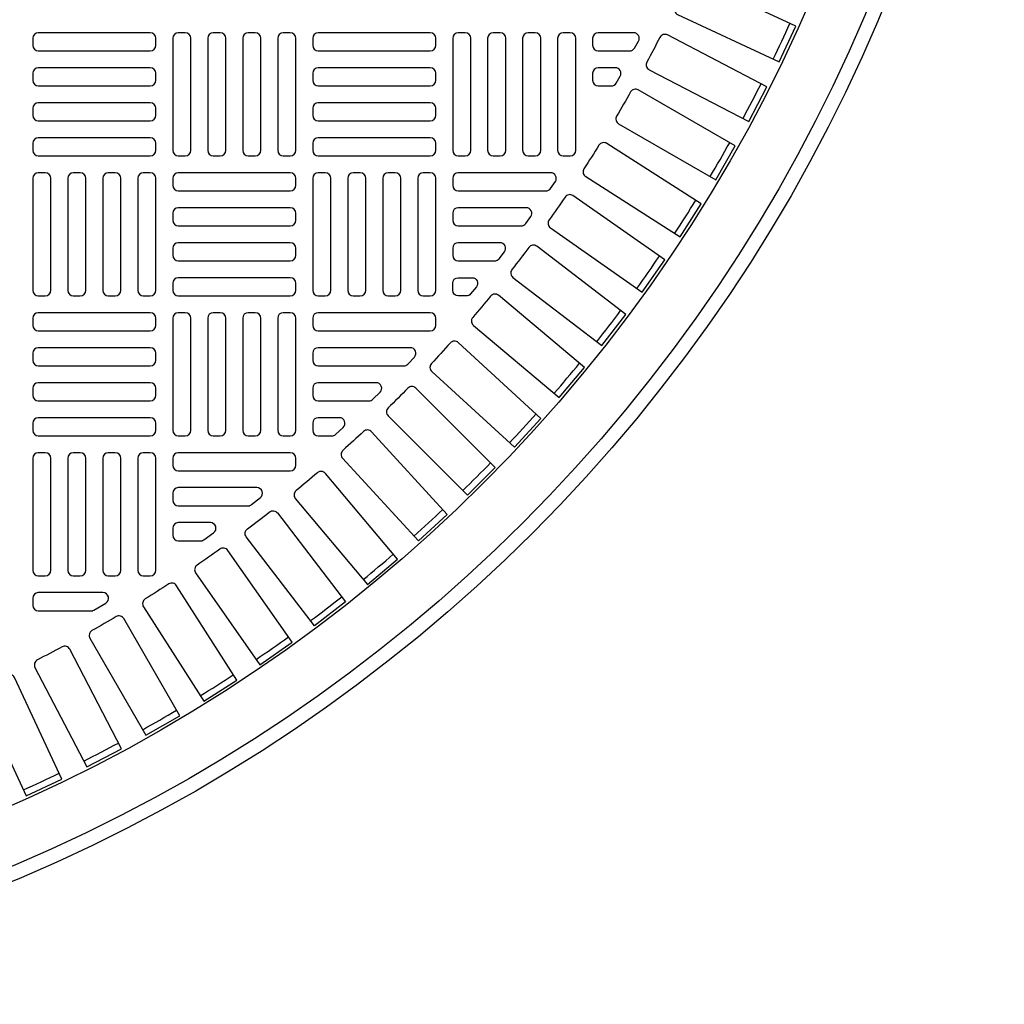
# Model space of a CAD drawing. Extents: x -169 to 6736, y -208 to 3022.
# Tile 73 of 256: x 268 to 281, y 941 to 955. Entities that reach past the tile are written whole.
import ezdxf

# ---------------------------------------------------------------- set-up
doc = ezdxf.new("R2010")
doc.units = 0
doc.header["$MEASUREMENT"] = 0
doc.layers.add('TANK-MANHOLE-COVER-40', color=2, linetype='CONTINUOUS')
doc.layers.add('TANK-MANHOLE-COVER-HATCH-40', color=252, linetype='CONTINUOUS')

msp = doc.modelspace()

# ---------------------------------------------------------------- linework, layer by layer
at = {"layer": 'TANK-MANHOLE-COVER-40', "color": 4, "linetype": 'Continuous'}
msp.add_circle((258.76906, 964.04846), 22.63902, dxfattribs=at)
at = {"layer": 'TANK-MANHOLE-COVER-40', "color": 1, "linetype": 'Continuous'}
msp.add_circle((258.76906, 964.04846), 22.44094, dxfattribs=at)
at = {"layer": 'TANK-MANHOLE-COVER-40', "color": 2, "linetype": 'Continuous'}
msp.add_circle((258.76906, 964.04846), 21.65354, dxfattribs=at)
at = {"layer": 'TANK-MANHOLE-COVER-HATCH-40', "linetype": 'Continuous'}
for points in [[(276.94153, 955.79085, -0.00491171), (276.7758, 955.43544, 0.41709369), (276.81355, 955.3301), (278.24169, 954.66415), (278.47463, 955.16369), (277.04649, 955.82964, 0.41709369), (276.94153, 955.79085)], [(276.56404, 955.00604, -0.00491171), (276.38296, 954.65819, 0.41709369), (276.41609, 954.5513), (277.81381, 953.82369), (278.06832, 954.3126), (276.6706, 955.04021, 0.41709369), (276.56404, 955.00604)], [(276.15268, 954.23844, -0.00491171), (275.9566, 953.89882, 0.41709369), (275.98503, 953.79059), (277.34969, 953.00271), (277.62528, 953.48004), (276.26062, 954.26793, 0.41709369), (276.15268, 954.23844)], [(275.70823, 953.48951, -0.00491171), (275.49752, 953.15877, 0.41709369), (275.52121, 953.0494), (276.8502, 952.20274), (277.14635, 952.66761), (275.81735, 953.51427, 0.41709369), (275.70823, 953.48951)], [(275.23153, 952.76068, -0.00491171), (275.0066, 952.43945, 0.41709369), (275.02549, 952.32915), (276.31628, 951.42533), (276.63243, 951.87683), (275.34163, 952.78066, 0.41709369), (275.23153, 952.76068)], [(274.18509, 951.36884, -0.00491171), (273.93302, 951.06843, 0.41709369), (273.94222, 950.95691), (275.14933, 949.94402), (275.50363, 950.36625), (274.29652, 951.37914, 0.41709369), (274.18509, 951.36884)], [(273.02133, 950.07349, -0.00491171), (272.74403, 949.7962, 0.41709369), (272.74348, 949.6843), (273.85772, 948.57006), (274.24746, 948.9598), (273.13323, 950.07404, 0.41709369), (273.02133, 950.07349)], [(271.74909, 948.88451, -0.00491171), (271.44869, 948.63243, 0.41709369), (271.43839, 948.52101), (272.45127, 947.3139), (272.8735, 947.66819), (271.86061, 948.8753, 0.41709369), (271.74909, 948.88451)], [(270.77334, 948.41854, 0.16819223), (270.82202, 948.43539), (270.94715, 948.53382, 0.71204699), (270.89847, 948.67445), (269.79268, 948.67445), (269.79268, 948.67445, 0.41421356), (269.71394, 948.59571), (269.71394, 948.49728), (269.71394, 948.49728, 0.41421356), (269.79268, 948.41854), (270.8006, 948.41854)], [(271.0753, 948.33276, -0.41709369), (271.18631, 948.3187), (272.14558, 947.06855), (271.7083, 946.73302), (270.74903, 947.98316, -0.41709369), (270.76418, 948.09403, 0.00491171), (271.0753, 948.33276)], [(270.10724, 947.92641, 0.15754945), (270.15332, 947.9413), (270.28972, 948.03973, 0.72778796), (270.24365, 948.18232), (269.79268, 948.18232), (269.79268, 948.18232, 0.41421356), (269.71394, 948.10358), (269.71394, 948.00515), (269.71394, 948.00515, 0.41421356), (269.79268, 947.92641), (270.13269, 947.92641)], [(270.37807, 947.81092, -0.00491171), (270.05684, 947.58599, 0.41709369), (270.03687, 947.47589), (270.94069, 946.18509), (271.39219, 946.50124), (270.48837, 947.79203, 0.41709369), (270.37807, 947.81092)], [(269.65875, 947.32, -0.00491171), (269.32801, 947.1093, 0.41709369), (269.30326, 947.00017), (270.14992, 945.67118), (270.61478, 945.96733), (269.76812, 947.29632, 0.41709369), (269.65875, 947.32)], [(268.56725, 946.94216, 0.1342636), (268.60732, 946.95312), (268.77382, 947.05154, 0.76325856), (268.73376, 947.19807), (267.82418, 947.19807), (267.82418, 947.19807, 0.41421356), (267.74544, 947.11933), (267.74544, 947.0209), (267.74544, 947.0209, 0.41421356), (267.82418, 946.94216), (268.58878, 946.94216)], [(268.9187, 946.86092, -0.00491171), (268.57909, 946.66484, 0.41709369), (268.5496, 946.5569), (269.33748, 945.19224), (269.81482, 945.46783), (269.02693, 946.83249, 0.41709369), (268.9187, 946.86092)], [(268.15933, 946.43456, -0.00491171), (267.81149, 946.25348, 0.41709369), (267.77732, 946.14693), (268.50493, 944.7492), (268.99383, 945.00371), (268.26622, 946.40143, 0.41709369), (268.15933, 946.43456)], [(267.38209, 946.04173, -0.00491171), (267.02668, 945.87599, 0.41709369), (266.98789, 945.77103), (267.65384, 944.3429), (268.15338, 944.57584), (267.48743, 946.00397, 0.41709369), (267.38209, 946.04173)]]:
    msp.add_lwpolyline(points, format="xyb", dxfattribs=at)
at = {"layer": 'TANK-MANHOLE-COVER-HATCH-40', "linetype": 'Continuous', "flags": 128}
for points in [[(269.47772, 954.99334, 0.41421356), (269.39898, 955.07208), (267.82418, 955.07208, 0.41421356), (267.74544, 954.99334), (267.74544, 954.89492, 0.41421356), (267.82418, 954.81618), (269.39898, 954.81618, 0.41421356), (269.47772, 954.89492)], [(269.79268, 955.07208, 0.41421356), (269.71394, 954.99334), (269.71394, 953.41854, 0.41421356), (269.79268, 953.3398), (269.89111, 953.3398, 0.41421356), (269.96985, 953.41854), (269.96985, 954.99334, 0.41421356), (269.89111, 955.07208)], [(270.28481, 955.07208, 0.41421356), (270.20607, 954.99334), (270.20607, 953.41854, 0.41421356), (270.28481, 953.3398), (270.38324, 953.3398, 0.41421356), (270.46198, 953.41854), (270.46198, 954.99334, 0.41421356), (270.38324, 955.07208)], [(270.77694, 955.07208, 0.41421356), (270.6982, 954.99334), (270.6982, 953.41854, 0.41421356), (270.77694, 953.3398), (270.87536, 953.3398, 0.41421356), (270.9541, 953.41854), (270.9541, 954.99334, 0.41421356), (270.87536, 955.07208)], [(271.26906, 955.07208, 0.41421356), (271.19032, 954.99334), (271.19032, 953.41854, 0.41421356), (271.26906, 953.3398), (271.36749, 953.3398, 0.41421356), (271.44623, 953.41854), (271.44623, 954.99334, 0.41421356), (271.36749, 955.07208)], [(273.41473, 954.99334, 0.41421356), (273.33599, 955.07208), (271.76119, 955.07208, 0.41421356), (271.68245, 954.99334), (271.68245, 954.89492, 0.41421356), (271.76119, 954.81618), (273.33599, 954.81618, 0.41421356), (273.41473, 954.89492)], [(273.72969, 955.07208, 0.41421356), (273.65095, 954.99334), (273.65095, 953.41854, 0.41421356), (273.72969, 953.3398), (273.82812, 953.3398, 0.41421356), (273.90686, 953.41854), (273.90686, 954.99334, 0.41421356), (273.82812, 955.07208)], [(274.22182, 955.07208, 0.41421356), (274.14308, 954.99334), (274.14308, 953.41854, 0.41421356), (274.22182, 953.3398), (274.32024, 953.3398, 0.41421356), (274.39898, 953.41854), (274.39898, 954.99334, 0.41421356), (274.32024, 955.07208)], [(274.71394, 955.07208, 0.41421356), (274.6352, 954.99334), (274.6352, 953.41854, 0.41421356), (274.71394, 953.3398), (274.81237, 953.3398, 0.41421356), (274.89111, 953.41854), (274.89111, 954.99334, 0.41421356), (274.81237, 955.07208)], [(275.20607, 955.07208, 0.41421356), (275.12733, 954.99334), (275.12733, 953.41854, 0.41421356), (275.20607, 953.3398), (275.3045, 953.3398, 0.41421356), (275.38324, 953.41854), (275.38324, 954.99334, 0.41421356), (275.3045, 955.07208)], [(269.47772, 954.50122, 0.41421356), (269.39898, 954.57996), (267.82418, 954.57996, 0.41421356), (267.74544, 954.50122), (267.74544, 954.40279, 0.41421356), (267.82418, 954.32405), (269.39898, 954.32405, 0.41421356), (269.47772, 954.40279)], [(273.41473, 954.50122, 0.41421356), (273.33599, 954.57996), (271.76119, 954.57996, 0.41421356), (271.68245, 954.50122), (271.68245, 954.40279, 0.41421356), (271.76119, 954.32405), (273.33599, 954.32405, 0.41421356), (273.41473, 954.40279)], [(269.47772, 954.00909, 0.41421356), (269.39898, 954.08783), (267.82418, 954.08783, 0.41421356), (267.74544, 954.00909), (267.74544, 953.91067, 0.41421356), (267.82418, 953.83193), (269.39898, 953.83193, 0.41421356), (269.47772, 953.91067)], [(273.41473, 954.00909, 0.41421356), (273.33599, 954.08783), (271.76119, 954.08783, 0.41421356), (271.68245, 954.00909), (271.68245, 953.91067, 0.41421356), (271.76119, 953.83193), (273.33599, 953.83193, 0.41421356), (273.41473, 953.91067)], [(269.47772, 953.51697, 0.41421356), (269.39898, 953.59571), (267.82418, 953.59571, 0.41421356), (267.74544, 953.51697), (267.74544, 953.41854, 0.41421356), (267.82418, 953.3398), (269.39898, 953.3398, 0.41421356), (269.47772, 953.41854)], [(273.41473, 953.51697, 0.41421356), (273.33599, 953.59571), (271.76119, 953.59571, 0.41421356), (271.68245, 953.51697), (271.68245, 953.41854, 0.41421356), (271.76119, 953.3398), (273.33599, 953.3398, 0.41421356), (273.41473, 953.41854)], [(267.82418, 953.10358, 0.41421356), (267.74544, 953.02484), (267.74544, 951.45004, 0.41421356), (267.82418, 951.3713), (267.92261, 951.3713, 0.41421356), (268.00135, 951.45004), (268.00135, 953.02484, 0.41421356), (267.92261, 953.10358)], [(268.31631, 953.10358, 0.41421356), (268.23757, 953.02484), (268.23757, 951.45004, 0.41421356), (268.31631, 951.3713), (268.41473, 951.3713, 0.41421356), (268.49347, 951.45004), (268.49347, 953.02484, 0.41421356), (268.41473, 953.10358)], [(268.80843, 953.10358, 0.41421356), (268.72969, 953.02484), (268.72969, 951.45004, 0.41421356), (268.80843, 951.3713), (268.90686, 951.3713, 0.41421356), (268.9856, 951.45004), (268.9856, 953.02484, 0.41421356), (268.90686, 953.10358)], [(269.30056, 953.10358, 0.41421356), (269.22182, 953.02484), (269.22182, 951.45004, 0.41421356), (269.30056, 951.3713), (269.39898, 951.3713, 0.41421356), (269.47772, 951.45004), (269.47772, 953.02484, 0.41421356), (269.39898, 953.10358)], [(269.71394, 952.92641, 0.41421356), (269.79268, 952.84767), (271.36749, 952.84767, 0.41421356), (271.44623, 952.92641), (271.44623, 953.02484, 0.41421356), (271.36749, 953.10358), (269.79268, 953.10358, 0.41421356), (269.71394, 953.02484)], [(271.76119, 953.10358, 0.41421356), (271.68245, 953.02484), (271.68245, 951.45004, 0.41421356), (271.76119, 951.3713), (271.85961, 951.3713, 0.41421356), (271.93835, 951.45004), (271.93835, 953.02484, 0.41421356), (271.85961, 953.10358)], [(272.25331, 953.10358, 0.41421356), (272.17457, 953.02484), (272.17457, 951.45004, 0.41421356), (272.25331, 951.3713), (272.35174, 951.3713, 0.41421356), (272.43048, 951.45004), (272.43048, 953.02484, 0.41421356), (272.35174, 953.10358)], [(272.74544, 953.10358, 0.41421356), (272.6667, 953.02484), (272.6667, 951.45004, 0.41421356), (272.74544, 951.3713), (272.84387, 951.3713, 0.41421356), (272.92261, 951.45004), (272.92261, 953.02484, 0.41421356), (272.84387, 953.10358)], [(273.23757, 953.10358, 0.41421356), (273.15883, 953.02484), (273.15883, 951.45004, 0.41421356), (273.23757, 951.3713), (273.33599, 951.3713, 0.41421356), (273.41473, 951.45004), (273.41473, 953.02484, 0.41421356), (273.33599, 953.10358)], [(269.71394, 952.43429, 0.41421356), (269.79268, 952.35555), (271.36749, 952.35555, 0.41421356), (271.44623, 952.43429), (271.44623, 952.53271, 0.41421356), (271.36749, 952.61145), (269.79268, 952.61145, 0.41421356), (269.71394, 952.53271)], [(269.71394, 951.94216, 0.41421356), (269.79268, 951.86342), (271.36749, 951.86342, 0.41421356), (271.44623, 951.94216), (271.44623, 952.04059, 0.41421356), (271.36749, 952.11933), (269.79268, 952.11933, 0.41421356), (269.71394, 952.04059)], [(269.71394, 951.45004, 0.41421356), (269.79268, 951.3713), (271.36749, 951.3713, 0.41421356), (271.44623, 951.45004), (271.44623, 951.54846, 0.41421356), (271.36749, 951.6272), (269.79268, 951.6272, 0.41421356), (269.71394, 951.54846)], [(269.47772, 951.05634, 0.41421356), (269.39898, 951.13508), (267.82418, 951.13508, 0.41421356), (267.74544, 951.05634), (267.74544, 950.95791, 0.41421356), (267.82418, 950.87917), (269.39898, 950.87917, 0.41421356), (269.47772, 950.95791)], [(269.79268, 951.13508, 0.41421356), (269.71394, 951.05634), (269.71394, 949.48153, 0.41421356), (269.79268, 949.40279), (269.89111, 949.40279, 0.41421356), (269.96985, 949.48153), (269.96985, 951.05634, 0.41421356), (269.89111, 951.13508)], [(270.28481, 951.13508, 0.41421356), (270.20607, 951.05634), (270.20607, 949.48153, 0.41421356), (270.28481, 949.40279), (270.38324, 949.40279, 0.41421356), (270.46198, 949.48153), (270.46198, 951.05634, 0.41421356), (270.38324, 951.13508)], [(270.77694, 951.13508, 0.41421356), (270.6982, 951.05634), (270.6982, 949.48153, 0.41421356), (270.77694, 949.40279), (270.87536, 949.40279, 0.41421356), (270.9541, 949.48153), (270.9541, 951.05634, 0.41421356), (270.87536, 951.13508)], [(271.26906, 951.13508, 0.41421356), (271.19032, 951.05634), (271.19032, 949.48153, 0.41421356), (271.26906, 949.40279), (271.36749, 949.40279, 0.41421356), (271.44623, 949.48153), (271.44623, 951.05634, 0.41421356), (271.36749, 951.13508)], [(269.47772, 950.56421, 0.41421356), (269.39898, 950.64295), (267.82418, 950.64295, 0.41421356), (267.74544, 950.56421), (267.74544, 950.46578, 0.41421356), (267.82418, 950.38704), (269.39898, 950.38704, 0.41421356), (269.47772, 950.46578)], [(269.47772, 950.07208, 0.41421356), (269.39898, 950.15082), (267.82418, 950.15082, 0.41421356), (267.74544, 950.07208), (267.74544, 949.97366, 0.41421356), (267.82418, 949.89492), (269.39898, 949.89492, 0.41421356), (269.47772, 949.97366)], [(269.47772, 949.57996, 0.41421356), (269.39898, 949.6587), (267.82418, 949.6587, 0.41421356), (267.74544, 949.57996), (267.74544, 949.48153, 0.41421356), (267.82418, 949.40279), (269.39898, 949.40279, 0.41421356), (269.47772, 949.48153)], [(267.82418, 949.16657, 0.41421356), (267.74544, 949.08783), (267.74544, 947.51303, 0.41421356), (267.82418, 947.43429), (267.92261, 947.43429, 0.41421356), (268.00135, 947.51303), (268.00135, 949.08783, 0.41421356), (267.92261, 949.16657)], [(268.31631, 949.16657, 0.41421356), (268.23757, 949.08783), (268.23757, 947.51303, 0.41421356), (268.31631, 947.43429), (268.41473, 947.43429, 0.41421356), (268.49347, 947.51303), (268.49347, 949.08783, 0.41421356), (268.41473, 949.16657)], [(268.80843, 949.16657, 0.41421356), (268.72969, 949.08783), (268.72969, 947.51303, 0.41421356), (268.80843, 947.43429), (268.90686, 947.43429, 0.41421356), (268.9856, 947.51303), (268.9856, 949.08783, 0.41421356), (268.90686, 949.16657)], [(269.30056, 949.16657, 0.41421356), (269.22182, 949.08783), (269.22182, 947.51303, 0.41421356), (269.30056, 947.43429), (269.39898, 947.43429, 0.41421356), (269.47772, 947.51303), (269.47772, 949.08783, 0.41421356), (269.39898, 949.16657)]]:
    msp.add_lwpolyline(points, format="xyb", close=True, dxfattribs=at)
at = {"layer": 'TANK-MANHOLE-COVER-HATCH-40', "linetype": 'Continuous'}
for points in [[(276.19619, 955.07208), (275.6982, 955.07208), (275.6982, 955.07208, 0.41421356), (275.61946, 954.99334), (275.61946, 954.89492), (275.61946, 954.89492, 0.41421356), (275.6982, 954.81618), (276.13937, 954.81618, 0.26794919), (276.20756, 954.85555), (276.26438, 954.95397, 0.57735027)], [(275.93826, 954.57996), (275.6982, 954.57996), (275.6982, 954.57996, 0.41421356), (275.61946, 954.50122), (275.61946, 954.40279), (275.61946, 954.40279, 0.41421356), (275.6982, 954.32405), (275.88344, 954.32405, 0.27209959), (275.95224, 954.36448), (276.00705, 954.46291, 0.57220395)], [(275.0297, 953.10358), (273.72969, 953.10358), (273.72969, 953.10358, 0.41421356), (273.65095, 953.02484), (273.65095, 952.92641), (273.65095, 952.92641, 0.41421356), (273.72969, 952.84767), (274.96293, 952.84767, 0.24862232), (275.02809, 952.88221), (275.09486, 952.98063, 0.60176538)], [(274.68494, 952.61145), (273.72969, 952.61145), (273.72969, 952.61145, 0.41421356), (273.65095, 952.53271), (273.65095, 952.43429), (273.65095, 952.43429, 0.41421356), (273.72969, 952.35555), (274.61369, 952.35555, 0.24054885), (274.67748, 952.38812), (274.74872, 952.48654, 0.61218964)], [(274.31696, 952.11933), (273.72969, 952.11933), (273.72969, 952.11933, 0.41421356), (273.65095, 952.04059), (273.65095, 951.94216), (273.65095, 951.94216, 0.41421356), (273.72969, 951.86342), (274.24094, 951.86342, 0.23232365), (274.30325, 951.89403), (274.37928, 951.99245, 0.62295027)], [(274.72387, 952.05384, -0.00491946), (274.48477, 951.74223, 0.41709369), (274.49883, 951.63121), (275.74897, 950.67195), (276.08451, 951.10923), (274.83387, 952.06887, 0.41710279)], [(273.72969, 951.6272), (273.72969, 951.6272), (273.92409, 951.6272, -0.63408546), (273.98484, 951.49836), (273.90367, 951.39994, -0.2239262), (273.84292, 951.3713), (273.72969, 951.3713, -0.41421356), (273.65095, 951.45004), (273.65095, 951.45004), (273.65095, 951.54846, -0.41421356)], [(273.41473, 951.05634, 0.41421356), (273.33599, 951.13508), (271.76119, 951.13508, 0.41421356), (271.68245, 951.05634), (271.68245, 950.95791, 0.41421356), (271.76119, 950.87917), (273.33599, 950.87917, 0.41421356), (273.41473, 950.95791)], [(273.0553, 950.64295), (271.76119, 950.64295), (271.76119, 950.64295, 0.41421356), (271.68245, 950.56421), (271.68245, 950.46578), (271.68245, 950.46578, 0.41421356), (271.76119, 950.38704), (272.96246, 950.38704, 0.20651443), (273.01974, 950.41176), (273.11258, 950.51018, 0.6576677)], [(273.35674, 950.30753), (274.51852, 949.24295), (274.89089, 949.64932), (273.72911, 950.7139, 0.41709369), (273.61734, 950.70847, -0.00491171), (273.3524, 950.41934, 0.41709369)], [(272.57414, 950.15082), (271.76119, 950.15082), (271.76119, 950.15082, 0.41421356), (271.68245, 950.07208), (271.68245, 949.97366), (271.68245, 949.97366, 0.41421356), (271.76119, 949.89492), (272.4746, 949.89492, 0.19743793), (272.52996, 949.91767), (272.62951, 950.01609, 0.67023271)], [(272.05738, 949.6587), (271.76119, 949.6587), (271.76119, 949.6587, 0.41421356), (271.68245, 949.57996), (271.68245, 949.48153), (271.68245, 949.48153, 0.41421356), (271.76119, 949.40279), (271.95035, 949.40279, 0.1880618), (272.00365, 949.42357), (272.11068, 949.522, 0.68341411)], [(272.10362, 949.08841), (273.1682, 947.92663), (273.57457, 948.29901), (272.51, 949.46079, 0.41709369), (272.39818, 949.46512, -0.00491171), (272.10905, 949.20018, 0.41709369)], [(269.71394, 948.98941, 0.41421356), (269.79268, 948.91067), (271.36749, 948.91067, 0.41421356), (271.44623, 948.98941), (271.44623, 949.08783, 0.41421356), (271.36749, 949.16657), (269.79268, 949.16657, 0.41421356), (269.71394, 949.08783)]]:
    msp.add_lwpolyline(points, format="xyb", close=True, dxfattribs=at)
for start, end in [(334.266426, 335.733574), (331.766426, 333.233574), (329.266426, 330.733574), (326.766426, 328.233574), (324.266426, 325.733574), (321.766426, 323.233574), (319.266426, 320.733574), (316.766426, 318.233574), (314.266426, 315.733574), (311.766426, 313.233574), (309.266426, 310.733574), (306.766426, 308.233574), (304.266426, 305.733574), (301.766426, 303.233574), (299.266426, 300.733574), (296.766426, 298.233574), (294.266426, 295.733574)]:
    msp.add_arc((258.76906, 964.04846), 21.52559, start, end, dxfattribs=at)

doc.saveas('drawing.dxf')
